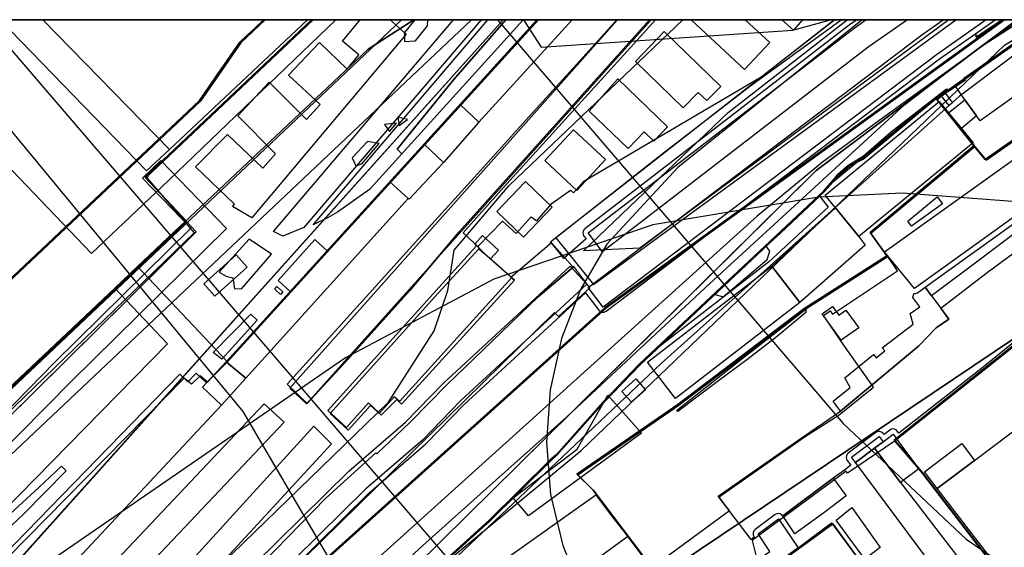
# Model space of a CAD drawing. Header units: metres. Extents: x 15747 to 16863, y 15840 to 16796.
# Tile 34 of 35: x 16437 to 16720, y 16644 to 16796. Entities that reach past the tile are written whole.
import ezdxf

# ---------------------------------------------------------------- set-up
doc = ezdxf.new("R2010")
doc.units = ezdxf.units.M
doc.linetypes.add('L00s01s', pattern=[3, 3, 0])
doc.layers.add('00 Рамка', color=7, linetype='Continuous')
for name, color, linetype, true_color in [('02 Озеленение', 7, 'Continuous', 0xe4efdb), ('03 Существующее использование', 7, 'Continuous', 0x808080), ('04 Земельные участки (ЕГРН)', 7, 'Continuous', 0x1f3fbf), ('05 Застройка', 7, 'Continuous', 0x8c8c8c), ('06 Дороги и железная дорога', 7, 'Continuous', 0xb4b4b4), ('07 ЗОУИТ и СЗЗ', 7, 'Continuous', 0x000000), ('08 Красные линии и ЛГР', 7, 'Continuous', 0xff0000), ('09 ППТ и ПМТ', 7, 'Continuous', 0x00d000), ('10 ГПЗУ', 7, 'Continuous', 0x7b7bf2), ('11 КРТ', 7, 'Continuous', 0x1f3fbf), ('12 ПЗЗ – территориальные зоны', 7, 'Continuous', 0x000000), ('13 Генплан – функциональные зоны', 7, 'Continuous', 0x000000)]:
    doc.layers.add(name, color=color, linetype=linetype, true_color=true_color)
doc.linetypes.add('L00s18b', pattern='A,10,[165,red_lns.shx,S=2,R=0,X=0,Y=-2.5],10', length=20)
doc.linetypes.add('L01s18t', pattern='A,10,[165,red_lns.shx,S=2,R=180,X=2.5,Y=2.5],10', length=20)

msp = doc.modelspace()

# ---------------------------------------------------------------- linework, layer by layer
at = {"layer": '00 Рамка'}
msp.add_lwpolyline([(15747.13, 15839.57), (16863.13, 15839.57), (16863.13, 16795.57), (15747.13, 16795.57)], close=True, dxfattribs=at)
at = {"layer": '02 Озеленение', "true_color": 0xe4efdb}
for points in [[(16469.9, 16592.84), (16537.54, 16659.52), (16553.88, 16673.62), (16553.98, 16673.71), (16564.91, 16684.96), (16599.8, 16717.1), (16603.63, 16712.04), (16604.07, 16711.65), (16604.62, 16711.46), (16605.21, 16711.49), (16605.73, 16711.75), (16701.61, 16784.3), (16712.06, 16791.64), (16712.17, 16790.52), (16719.61, 16795.57), (16723.82, 16795.57), (16708.97, 16784.4), (16684.18, 16766.54), (16667.98, 16754.62), (16649.13, 16739.11), (16519.33, 16622.01)], [(16733.03, 16711.04), (16713.64, 16695.29), (16689.87, 16676.75), (16689.44, 16677.33), (16689.1, 16677.66), (16688.67, 16677.87), (16688.21, 16677.93), (16687.74, 16677.85), (16687.33, 16677.63), (16685.63, 16676.35), (16685.38, 16676.66), (16684.95, 16677.04), (16684.4, 16677.23), (16683.82, 16677.2), (16683.3, 16676.95), (16675.36, 16671), (16675.03, 16670.66), (16674.82, 16670.23), (16674.76, 16669.76), (16674.84, 16669.3), (16675.07, 16668.88), (16676.12, 16667.52), (16674.23, 16666.13), (16671.06, 16663.76), (16656.5, 16652.94), (16656.49, 16652.96), (16656.16, 16653.31), (16655.73, 16653.53), (16655.26, 16653.61), (16654.78, 16653.54), (16654.35, 16653.32), (16648.57, 16649.02), (16648.2, 16648.61), (16647.99, 16648.09), (16648, 16647.53), (16648.21, 16647.01), (16648.31, 16646.85), (16647.42, 16646.18), (16639.74, 16656.26), (16637.95, 16658.61), (16662.73, 16675.94), (16673.11, 16683.04), (16695.57, 16701.76), (16700.64, 16706.96), (16704.23, 16709.54), (16701.93, 16712.68), (16714.95, 16722.63), (16739.04, 16740.45)]]:
    msp.add_lwpolyline(points, dxfattribs=at)
for points in [[(16576.86, 16795.57), (16561.89, 16778.29), (16545.61, 16758.34), (16546.95, 16757), (16537.66, 16746.75), (16528.45, 16740.28), (16525.82, 16738.67), (16521.45, 16736.61), (16571.72, 16795.57)], [(16581.86, 16795.57), (16546.95, 16757), (16545.61, 16758.34), (16561.89, 16778.29), (16576.86, 16795.57)], [(16677.83, 16795.57), (16676.16, 16794.4), (16676.11, 16794.36), (16599.63, 16735.48), (16599.3, 16735.14), (16599.1, 16734.71), (16599.04, 16734.25), (16599.13, 16733.79), (16599.35, 16733.37), (16599.95, 16732.6), (16593.57, 16726.93), (16592.04, 16728.97), (16589.69, 16731.72), (16620.49, 16755.97), (16646.59, 16776.05), (16673.29, 16795.57)], [(16724.46, 16795.57), (16708.97, 16784.4), (16723.82, 16795.57)], [(16717.64, 16795.57), (16719.61, 16795.57), (16712.17, 16790.52), (16712.06, 16791.64)], [(16704.37, 16770.91), (16702.66, 16773), (16702.21, 16773.37), (16701.65, 16773.54), (16701.07, 16773.48), (16700.55, 16773.21), (16670.2, 16748.33), (16672.39, 16751.14), (16675.21, 16753.65), (16679.77, 16756.42), (16687.76, 16763.39), (16697.66, 16771.13), (16703.59, 16775.66), (16704.05, 16775.07), (16703.21, 16774.44), (16705.36, 16771.69)], [(16669.61, 16741.65), (16652.43, 16725.85), (16620.6, 16701.29), (16627.46, 16707.95), (16636.75, 16716.64), (16639.4, 16715.93), (16651.99, 16726.65), (16652.8, 16729), (16651.78, 16730.47), (16655.88, 16734.22), (16667.24, 16744.99), (16667.26, 16744.74), (16667.53, 16744.23)], [(16702.46, 16742.62), (16693.55, 16736.25), (16692.44, 16737.67), (16700.87, 16744.65)], [(16729.09, 16741.4), (16729.75, 16740.44), (16728.97, 16738.51), (16712.19, 16725.84), (16699.31, 16716.23), (16697.48, 16718.73)], [(16512.77, 16717.34), (16512.07, 16716.57), (16510.48, 16718.11), (16511.05, 16718.88)], [(16697.48, 16718.73), (16699.31, 16716.23), (16701.93, 16712.68), (16704.23, 16709.54), (16700.64, 16706.96), (16695.57, 16701.76), (16673.11, 16683.04), (16671.01, 16685.96), (16675.93, 16689.81), (16674.39, 16692.63), (16682.58, 16699.32), (16683.33, 16698.38), (16685.89, 16700.36), (16685.14, 16701.24), (16693.98, 16708.07), (16693.16, 16711.1), (16695.98, 16713.05), (16693.91, 16715.68), (16694.16, 16716.76), (16694.28, 16716.85), (16694.72, 16716.87), (16695.23, 16717.11)], [(16495.4, 16698.23), (16495.2, 16698.02), (16492.75, 16699.92), (16503.53, 16710.97), (16505.36, 16709.19)], [(16625.99, 16683.28), (16645.21, 16698.48), (16663.12, 16712.37), (16663.16, 16711.4), (16654.48, 16704.2), (16646.15, 16697.76), (16637.65, 16691.48), (16626.3, 16683)], [(16426.47, 16644.43), (16425.82, 16645.78), (16442.61, 16661.12), (16449.08, 16667.23), (16450.48, 16665.93), (16438.14, 16653.32), (16433.52, 16649.07), (16429.55, 16646.12), (16427.84, 16645.1)], [(16656.5, 16652.94), (16671.06, 16663.76), (16674.74, 16658.67), (16668.3, 16653.81), (16660, 16647.8)], [(16671.84, 16651.7), (16676.38, 16655.33), (16684.57, 16643.89), (16680.11, 16640.53)]]:
    msp.add_lwpolyline(points, close=True, dxfattribs=at)
at = {"layer": '03 Существующее использование', "true_color": 0xc0e3b5}
for points in [[(15747.13, 15960.07), (15747.57, 15839.57), (16325.93, 15839.57), (16863.13, 15841.57), (16863.13, 16651.29), (16862.58, 16795.57), (16281.19, 16795.57), (15747.13, 16793.58)], [(16704.26, 16795.57), (16615.4, 16729.88), (16599.26, 16729.15), (16640.81, 16768.9), (16675.06, 16795.57)]]:
    msp.add_lwpolyline(points, close=True, dxfattribs=at)
at = {"layer": '03 Существующее использование', "true_color": 0x808080}
msp.add_lwpolyline([(16281.33, 16550.89), (16290.62, 16559.88), (16324.66, 16591.31), (16328.59, 16595.59), (16333.95, 16591.46), (16341.71, 16602.21), (16464.73, 16718.25), (16471.27, 16724.42), (16485.18, 16737.54), (16473.38, 16750.16), (16521.47, 16795.57), (16507.72, 16795.57), (16500.69, 16788.94), (16489.08, 16772.14), (16433.71, 16719.92), (16422.79, 16709.63), (16291.22, 16585.53), (16266.76, 16564.85), (16279.03, 16551.77)], close=True, dxfattribs=at)
msp.add_lwpolyline([(16281.33, 16550.89), (16290.62, 16559.88), (16324.66, 16591.31), (16328.59, 16595.59), (16333.95, 16591.46), (16341.71, 16602.21), (16464.73, 16718.25), (16471.27, 16724.42), (16485.18, 16737.54), (16473.38, 16750.16), (16521.47, 16795.57), (16507.72, 16795.57), (16500.69, 16788.94), (16489.08, 16772.14), (16433.71, 16719.92), (16422.79, 16709.63), (16291.22, 16585.53), (16266.76, 16564.85), (16279.03, 16551.77)], close=True, dxfattribs=at)
at = {"layer": '03 Существующее использование', "true_color": 0xf9e79f}
msp.add_lwpolyline([(16362.35, 16795.57), (16433.71, 16719.92), (16489.08, 16772.14), (16500.69, 16788.94), (16507.72, 16795.57)], close=True, dxfattribs=at)
at = {"layer": '03 Существующее использование', "true_color": 0xcbb2cc}
for points in [[(16378.94, 16479.84), (16403.7, 16498.26), (16410.85, 16488.69), (16412.97, 16485.86), (16524.16, 16570.43), (16778.03, 16740.94), (16787.18, 16766.51), (16795.48, 16795.57), (16736.58, 16795.57), (16707.28, 16773.54), (16621.65, 16696.88), (16511.58, 16592.78), (16426.87, 16528.54), (16372.31, 16488.89)], [(16700.93, 16772.56), (16711.75, 16759.16), (16715, 16755.16), (16726.08, 16762.97), (16736.48, 16748.2), (16765.92, 16759.08), (16767.3, 16755.89), (16776.46, 16759.3), (16766.34, 16786.49), (16754.73, 16782.61), (16745.57, 16795.57), (16733.18, 16795.57), (16729.66, 16793.06), (16708.88, 16778.43), (16709.08, 16778.27), (16704.03, 16774.95)]]:
    msp.add_lwpolyline(points, close=True, dxfattribs=at)
at = {"layer": '03 Существующее использование', "true_color": 0xcfd1eb}
for points in [[(16528.01, 16795.57), (16480.03, 16749.48), (16457.74, 16728.36), (16393.48, 16795.57)], [(16863.13, 16638.24), (16863.13, 16795.57), (16795.48, 16795.57), (16787.18, 16766.51), (16778.03, 16740.94), (16524.16, 16570.43), (16567.07, 16508.57), (16598.37, 16461.95), (16609.87, 16432.81), (16753.39, 16550.74), (16832.29, 16614.36)], [(16686.73, 16727.49), (16662.86, 16712.26), (16626.65, 16684.82), (16597.55, 16664.73), (16602.22, 16660.16), (16613.17, 16645.62), (16618.83, 16638.09), (16641.18, 16654.53), (16640, 16656.08), (16638.21, 16658.43), (16662.99, 16675.76), (16672.74, 16681.97), (16682.57, 16689.91), (16674.1, 16702.06), (16668.87, 16709.56), (16668.2, 16710.51), (16670.15, 16711.88), (16670.81, 16710.93), (16689.54, 16723.42)], [(16563.5, 16572.32), (16571.06, 16561.82), (16566.6, 16558.32), (16573.39, 16549.56), (16577.63, 16552.72), (16588.84, 16537.67), (16598.46, 16544.73), (16594.97, 16549.51), (16658.41, 16595.88), (16654.83, 16600.68), (16689.11, 16625.72), (16670.92, 16650.68)]]:
    msp.add_lwpolyline(points, close=True, dxfattribs=at)
at = {"layer": '03 Существующее использование', "true_color": 0xd7c6c1}
msp.add_lwpolyline([(16499.73, 16631.99), (16525.18, 16658.05), (16539.54, 16671.05), (16539.76, 16670.82), (16549.28, 16679.75), (16559.89, 16690.58), (16586.15, 16715.92), (16596.21, 16724.46), (16590.05, 16731.46), (16578.41, 16721.59), (16578.82, 16721.23), (16579.38, 16720.74), (16546.9, 16685.09), (16545.53, 16686.36), (16541.05, 16681.87), (16537.96, 16684.7), (16531.51, 16677.62), (16526.34, 16682.42), (16538.81, 16696.24), (16556.42, 16715.8), (16569.1, 16729.72), (16570.92, 16728.13), (16569.38, 16729.67), (16568.84, 16730.36), (16567.64, 16731.56), (16564.6, 16734.27), (16576.19, 16747.31), (16615.49, 16790.63), (16619.9, 16795.57), (16618.2, 16795.57), (16563.51, 16734.6), (16549.32, 16717.77), (16531.32, 16697.84), (16519.75, 16685.29), (16514.06, 16690.8), (16536.76, 16715.92), (16550.92, 16731.58), (16558.47, 16739.92), (16567.87, 16750.29), (16581.65, 16765.59), (16598.13, 16783.79), (16608.76, 16795.57), (16586.26, 16795.57), (16496.8, 16697.1), (16492.51, 16692.91), (16491.08, 16691.43), (16488.98, 16693.19), (16486.51, 16690.8), (16484.35, 16692.55), (16433.62, 16640.94)], dxfattribs=at)
at = {"layer": '03 Существующее использование', "true_color": 0xada4a0}
msp.add_lwpolyline([(16553.72, 16634.64), (16572.3, 16651.41), (16589.93, 16668.85), (16591.69, 16670.46), (16605.11, 16685.56), (16615.49, 16696.41), (16668.55, 16746.19), (16672.75, 16750.93), (16675.83, 16753.59), (16679.65, 16755.5), (16700.63, 16772.93), (16703.72, 16775.24), (16704.03, 16774.95), (16709.08, 16778.27), (16708.88, 16778.43), (16729.66, 16793.06), (16733.17, 16795.57), (16720.33, 16795.57), (16605.73, 16712.69), (16474.33, 16594.64)], dxfattribs=at)
at = {"layer": '03 Существующее использование', "true_color": 0xd7c6c1}
for points in [[(16514.06, 16690.8), (16519.75, 16685.29), (16531.32, 16697.84), (16549.32, 16717.77), (16563.51, 16734.6), (16618.2, 16795.57), (16608.76, 16795.57), (16598.13, 16783.79), (16581.65, 16765.59), (16567.87, 16750.29), (16558.47, 16739.92), (16550.92, 16731.58), (16536.76, 16715.92)], [(16671.35, 16795.57), (16591.31, 16732.86), (16593.76, 16729.84), (16602.14, 16719.41), (16706.3, 16795.57)], [(16688.8, 16674.54), (16696.49, 16665.63), (16766.78, 16574.33), (16761.45, 16570.35), (16764.25, 16566.6), (16754.99, 16558.92), (16761.72, 16550.42), (16819.46, 16595.45), (16823.57, 16609.4), (16824, 16609.72), (16823.57, 16610.26), (16837.06, 16620.69), (16839.44, 16617.61), (16856, 16630.38), (16853.6, 16633.49), (16863.13, 16640.87), (16863.13, 16795.57), (16791.84, 16795.57), (16787.12, 16772.3), (16783.03, 16749.85), (16781.31, 16748.01)], [(16569.1, 16729.72), (16556.42, 16715.8), (16538.81, 16696.24), (16526.34, 16682.42), (16531.51, 16677.62), (16537.96, 16684.7), (16541.05, 16681.87), (16545.53, 16686.36), (16546.9, 16685.09), (16579.38, 16720.74), (16578.82, 16721.23)], [(16466.85, 16599.79), (16471.17, 16595.09), (16472.82, 16595.57), (16590.86, 16711.4), (16592.07, 16710.25), (16601.09, 16718.46), (16596.45, 16724.66), (16586.15, 16715.92), (16559.89, 16690.58), (16549.28, 16679.75), (16539.76, 16670.82), (16539.54, 16671.05), (16525.18, 16658.05), (16499.73, 16631.99), (16499.46, 16632.25), (16491.28, 16624.13)]]:
    msp.add_lwpolyline(points, close=True, dxfattribs=at)
at = {"layer": '03 Существующее использование', "true_color": 0xdcd5b6}
msp.add_lwpolyline([(16619.9, 16795.57), (16615.49, 16790.63), (16576.19, 16747.31), (16564.6, 16734.27), (16567.64, 16731.56), (16568.84, 16730.36), (16575.96, 16737.63), (16579.85, 16734.16), (16584.17, 16738.92), (16585.82, 16737.72), (16590.26, 16742.86), (16595.5, 16746.55), (16596.33, 16745.81), (16599.34, 16749.17), (16650.34, 16779.1), (16671.35, 16795.57)], close=True, dxfattribs=at)
msp.add_lwpolyline([(16621.88, 16634.05), (16613.17, 16645.62), (16602.22, 16660.16), (16597.55, 16664.73), (16626.65, 16684.82), (16662.86, 16712.26), (16686.73, 16727.49), (16681.89, 16734.19), (16711.75, 16759.16), (16700.63, 16772.93), (16679.65, 16755.5), (16675.83, 16753.59), (16672.75, 16750.93), (16668.55, 16746.19), (16615.49, 16696.41), (16605.11, 16685.56), (16591.69, 16670.46), (16589.93, 16668.85), (16572.3, 16651.41), (16553.72, 16634.64)], dxfattribs=at)
at = {"layer": '03 Существующее использование', "true_color": 0xcfd1eb}
for points in [[(16766.78, 16574.33), (16696.49, 16665.63), (16688.8, 16674.54), (16675.18, 16665.19), (16674.74, 16665.79), (16647.74, 16645.84), (16649.26, 16639.76)], [(16651.58, 16636.57), (16670.92, 16650.68), (16689.11, 16625.72)]]:
    msp.add_lwpolyline(points, dxfattribs=at)
at = {"layer": '04 Земельные участки (ЕГРН)', "true_color": 0x1f3fbf}
for points in [[(16281.33, 16550.89), (16290.62, 16559.88), (16324.66, 16591.31), (16328.59, 16595.59), (16333.95, 16591.46), (16341.71, 16602.21), (16464.73, 16718.25), (16471.27, 16724.42), (16485.18, 16737.54), (16473.38, 16750.16), (16521.47, 16795.57), (16507.72, 16795.57), (16500.69, 16788.94), (16489.08, 16772.14), (16433.71, 16719.92), (16422.79, 16709.63), (16291.22, 16585.53), (16266.76, 16564.85), (16279.03, 16551.77)], [(16362.35, 16795.57), (16433.71, 16719.92), (16489.08, 16772.14), (16500.69, 16788.94), (16507.72, 16795.57)], [(16514.06, 16690.8), (16519.75, 16685.29), (16531.32, 16697.84), (16549.32, 16717.77), (16563.51, 16734.6), (16618.2, 16795.57), (16608.76, 16795.57), (16598.13, 16783.79), (16581.65, 16765.59), (16567.87, 16750.29), (16558.47, 16739.92), (16550.92, 16731.58), (16536.76, 16715.92)], [(16619.9, 16795.57), (16615.49, 16790.63), (16576.19, 16747.31), (16564.6, 16734.27), (16567.64, 16731.56), (16568.84, 16730.36), (16575.96, 16737.63), (16579.85, 16734.16), (16584.17, 16738.92), (16585.82, 16737.72), (16590.26, 16742.86), (16595.5, 16746.55), (16596.33, 16745.81), (16599.34, 16749.17), (16650.34, 16779.1), (16671.35, 16795.57)], [(16671.35, 16795.57), (16591.31, 16732.86), (16593.76, 16729.84), (16602.14, 16719.41), (16706.3, 16795.57)], [(16688.8, 16674.54), (16696.49, 16665.63), (16766.78, 16574.33), (16761.45, 16570.35), (16764.25, 16566.6), (16754.99, 16558.92), (16761.72, 16550.42), (16819.46, 16595.45), (16823.57, 16609.4), (16824, 16609.72), (16823.57, 16610.26), (16837.06, 16620.69), (16839.44, 16617.61), (16856, 16630.38), (16853.6, 16633.49), (16863.13, 16640.87), (16863.13, 16795.57), (16791.84, 16795.57), (16787.12, 16772.3), (16783.03, 16749.85), (16781.31, 16748.01)], [(16700.93, 16772.56), (16711.75, 16759.16), (16715, 16755.16), (16726.08, 16762.97), (16736.48, 16748.2), (16765.92, 16759.08), (16767.3, 16755.89), (16776.46, 16759.3), (16766.34, 16786.49), (16754.73, 16782.61), (16745.57, 16795.57), (16733.18, 16795.57), (16729.66, 16793.06), (16708.88, 16778.43), (16709.08, 16778.27), (16704.03, 16774.95)], [(16569.1, 16729.72), (16556.42, 16715.8), (16538.81, 16696.24), (16526.34, 16682.42), (16531.51, 16677.62), (16537.96, 16684.7), (16541.05, 16681.87), (16545.53, 16686.36), (16546.9, 16685.09), (16579.38, 16720.74), (16578.82, 16721.23)], [(16686.73, 16727.49), (16662.86, 16712.26), (16626.65, 16684.82), (16597.55, 16664.73), (16602.22, 16660.16), (16613.17, 16645.62), (16618.83, 16638.09), (16641.18, 16654.53), (16640, 16656.08), (16638.21, 16658.43), (16662.99, 16675.76), (16672.74, 16681.97), (16682.57, 16689.91), (16674.1, 16702.06), (16668.87, 16709.56), (16668.2, 16710.51), (16670.15, 16711.88), (16670.81, 16710.93), (16689.54, 16723.42)], [(16466.85, 16599.79), (16471.17, 16595.09), (16472.82, 16595.57), (16590.86, 16711.4), (16592.07, 16710.25), (16601.09, 16718.46), (16596.45, 16724.66), (16586.15, 16715.92), (16559.89, 16690.58), (16549.28, 16679.75), (16539.76, 16670.82), (16539.54, 16671.05), (16525.18, 16658.05), (16499.73, 16631.99), (16499.46, 16632.25), (16491.28, 16624.13)], [(16563.5, 16572.32), (16571.06, 16561.82), (16566.6, 16558.32), (16573.39, 16549.56), (16577.63, 16552.72), (16588.84, 16537.67), (16598.46, 16544.73), (16594.97, 16549.51), (16658.41, 16595.88), (16654.83, 16600.68), (16689.11, 16625.72), (16670.92, 16650.68)]]:
    msp.add_lwpolyline(points, close=True, dxfattribs=at)
for points in [[(16499.73, 16631.99), (16525.18, 16658.05), (16539.54, 16671.05), (16539.76, 16670.82), (16549.28, 16679.75), (16559.89, 16690.58), (16586.15, 16715.92), (16596.21, 16724.46), (16590.05, 16731.46), (16578.41, 16721.59), (16578.82, 16721.23), (16579.38, 16720.74), (16546.9, 16685.09), (16545.53, 16686.36), (16541.05, 16681.87), (16537.96, 16684.7), (16531.51, 16677.62), (16526.34, 16682.42), (16538.81, 16696.24), (16556.42, 16715.8), (16569.1, 16729.72), (16570.92, 16728.13), (16569.38, 16729.67), (16568.84, 16730.36), (16567.64, 16731.56), (16564.6, 16734.27), (16576.19, 16747.31), (16615.49, 16790.63), (16619.9, 16795.57), (16618.2, 16795.57), (16563.51, 16734.6), (16549.32, 16717.77), (16531.32, 16697.84), (16519.75, 16685.29), (16514.06, 16690.8), (16536.76, 16715.92), (16550.92, 16731.58), (16558.47, 16739.92), (16567.87, 16750.29), (16581.65, 16765.59), (16598.13, 16783.79), (16608.76, 16795.57), (16586.26, 16795.57), (16496.8, 16697.1), (16492.51, 16692.91), (16491.08, 16691.43), (16488.98, 16693.19), (16486.51, 16690.8), (16484.35, 16692.55), (16433.62, 16640.94)], [(16553.72, 16634.64), (16572.3, 16651.41), (16589.93, 16668.85), (16591.69, 16670.46), (16605.11, 16685.56), (16615.49, 16696.41), (16668.55, 16746.19), (16672.75, 16750.93), (16675.83, 16753.59), (16679.65, 16755.5), (16700.63, 16772.93), (16703.72, 16775.24), (16704.03, 16774.95), (16709.08, 16778.27), (16708.88, 16778.43), (16729.66, 16793.06), (16733.17, 16795.57), (16720.33, 16795.57), (16605.73, 16712.69), (16474.33, 16594.64)], [(16621.88, 16634.05), (16613.17, 16645.62), (16602.22, 16660.16), (16597.55, 16664.73), (16626.65, 16684.82), (16662.86, 16712.26), (16686.73, 16727.49), (16681.89, 16734.19), (16711.75, 16759.16), (16700.63, 16772.93), (16679.65, 16755.5), (16675.83, 16753.59), (16672.75, 16750.93), (16668.55, 16746.19), (16615.49, 16696.41), (16605.11, 16685.56), (16591.69, 16670.46), (16589.93, 16668.85), (16572.3, 16651.41), (16553.72, 16634.64)], [(16766.78, 16574.33), (16696.49, 16665.63), (16688.8, 16674.54), (16675.18, 16665.19), (16674.74, 16665.79), (16647.74, 16645.84), (16649.26, 16639.76)], [(16651.58, 16636.57), (16670.92, 16650.68), (16689.11, 16625.72)]]:
    msp.add_lwpolyline(points, dxfattribs=at)
at = {"layer": '05 Застройка', "true_color": 0x8c8c8c}
for points in [[(16443.72, 16795.57), (16480.14, 16758.28), (16473.58, 16752.16), (16431.41, 16795.57)], [(16443.72, 16795.57), (16519.87, 16795.57), (16480.14, 16758.28)], [(16503.84, 16738.62), (16498.32, 16741.83), (16498.9, 16742.5), (16487.68, 16753.28), (16496.85, 16762.6), (16507.01, 16752.88), (16510.66, 16756.98), (16499.79, 16767.94), (16508.83, 16777.57), (16519.61, 16766.87), (16523.48, 16771.15), (16514.44, 16779.62), (16523.3, 16789.02), (16531.23, 16781.31), (16534.62, 16785.45), (16529.9, 16789.38), (16535.04, 16795.57), (16543.66, 16795.57), (16548.2, 16791.38)], [(16561.86, 16795.57), (16569.75, 16795.57), (16518.81, 16735.82), (16512.75, 16733.32), (16510.08, 16734.66)], [(16608.97, 16795.57), (16618.64, 16795.57), (16519.6, 16685.12), (16514.78, 16689.7)], [(16595.97, 16795.57), (16569.13, 16766.08), (16563.75, 16771.21), (16585.97, 16795.57)], [(16715.04, 16795.57), (16700.73, 16785.51), (16604.83, 16712.94), (16600.54, 16718.61), (16696.54, 16791.25), (16702.68, 16795.57)], [(16692.4, 16795.57), (16681.07, 16787.65), (16604.72, 16728.86), (16600.54, 16734.29), (16677.02, 16793.17), (16680.45, 16795.57)], [(16630.17, 16795.57), (16645.72, 16795.57), (16652.77, 16788.98), (16645.52, 16781.22)], [(16656.26, 16795.57), (16662.22, 16795.57), (16659.56, 16792.6)], [(16705.97, 16776.74), (16732.37, 16795.57), (16735.2, 16795.57), (16740.43, 16788.3), (16741.52, 16786.7), (16713.24, 16766.54), (16712.19, 16767.92), (16708.88, 16772.54)], [(16638.75, 16776.37), (16634.72, 16772.37), (16632.21, 16774.66), (16627.86, 16770.21), (16614.17, 16783.57), (16622.46, 16792.13)], [(16623.4, 16764.79), (16619.44, 16760.66), (16616.68, 16763.31), (16612.11, 16758.55), (16600.87, 16769.23), (16609.1, 16778.53)], [(16711.24, 16760.16), (16678.44, 16733.28), (16671.66, 16741.5), (16668.7, 16745.17), (16701.5, 16772.05), (16704.13, 16768.82), (16707.88, 16764.27)], [(16708.88, 16772.54), (16712.19, 16767.92), (16707.88, 16764.27), (16704.13, 16768.82)], [(16563.75, 16771.21), (16569.13, 16766.08), (16558.96, 16754.5), (16553.36, 16759.77)], [(16588.12, 16755.06), (16596.35, 16763.92), (16605.58, 16755.34), (16597.35, 16746.49)], [(16553.36, 16759.77), (16558.96, 16754.5), (16549.06, 16743.96), (16548.83, 16744.17), (16543.55, 16748.95)], [(16409.34, 16658.45), (16447.25, 16697.17), (16486.33, 16735.69), (16472.45, 16750.04), (16477.66, 16755.09), (16496.54, 16735.57), (16452.06, 16691.73), (16414.3, 16653.65)], [(16726.14, 16757.71), (16733.97, 16746.76), (16694.36, 16718.33), (16685.79, 16728.86)], [(16548.83, 16744.17), (16502.13, 16692.56), (16496.5, 16697.21), (16514.9, 16717.45), (16525.56, 16729.17), (16543.55, 16748.95)], [(16582.01, 16733.06), (16574.29, 16740.42), (16582.51, 16749.05), (16590.23, 16741.69)], [(16653.4, 16724.7), (16671.66, 16741.5), (16678.44, 16733.28), (16680.25, 16730.79), (16661.44, 16714.28)], [(16525.56, 16729.17), (16514.9, 16717.45), (16511.43, 16720.56), (16522.01, 16732.36)], [(16525.66, 16683.25), (16568.5, 16730.55), (16567.94, 16731.06), (16570.16, 16733.5), (16574.75, 16729.34), (16572.52, 16726.87), (16573.6, 16725.89), (16576.28, 16723.46), (16578.55, 16721.41), (16546.29, 16685.81), (16544.81, 16687.15), (16540.6, 16682.52), (16537.41, 16685.41), (16531.04, 16678.38)], [(16490.02, 16719.61), (16499.31, 16727.95), (16502.5, 16724.4), (16493.21, 16716.06)], [(16600.2, 16719.51), (16563.86, 16686.04), (16552.9, 16674.76), (16536.52, 16660.63), (16468.85, 16593.91), (16463.9, 16598.93), (16531.74, 16665.81), (16548.06, 16679.89), (16558.94, 16691.09), (16595.42, 16724.69)], [(16661.44, 16714.28), (16625.69, 16686.7), (16617.65, 16697.12), (16653.4, 16724.7)], [(16673.34, 16703.41), (16667.88, 16711.01), (16670.82, 16713.12), (16672.63, 16710.6), (16674.7, 16712.09), (16678.36, 16707.01)], [(16731.2, 16683.62), (16736.06, 16687.29), (16758.31, 16704.07), (16819.75, 16624.27), (16824.1, 16618.61), (16819.72, 16615.3), (16807.7, 16606.22), (16767.02, 16574.96), (16700.95, 16660.81), (16711.63, 16668.86), (16722.55, 16677.13), (16724.24, 16678.41), (16726.05, 16679.74)], [(16496.5, 16697.21), (16502.13, 16692.56), (16495.13, 16684.81), (16489.66, 16689.93), (16490.8, 16691.21)], [(16495.13, 16684.81), (16444.06, 16630.13), (16432.37, 16641.51), (16483.14, 16693.69), (16485.45, 16691.45), (16487.87, 16693.93), (16490.8, 16691.21), (16489.66, 16689.93)], [(16610.27, 16688.73), (16614.26, 16692.32), (16617.05, 16689.23), (16613.07, 16685.64)], [(16579, 16658.12), (16597.37, 16672.09), (16606.23, 16687.69), (16615.87, 16676.7), (16583.36, 16653.01)], [(16507.42, 16685.17), (16513.11, 16679.93), (16455.74, 16619.25), (16450.3, 16624.69)], [(16446.71, 16598.08), (16477.23, 16629.86), (16521.66, 16678.77), (16526.78, 16673.65), (16481.85, 16624.91), (16451.64, 16593.06)], [(16682.86, 16672.37), (16677.43, 16668.27), (16676.26, 16669.8), (16684.2, 16675.74), (16685.36, 16674.25)], [(16682.86, 16672.37), (16685.36, 16674.25), (16688.23, 16676.43), (16691.56, 16671.97), (16695.65, 16666.46), (16690.37, 16662.54)], [(16711.63, 16668.86), (16700.95, 16660.81), (16697.29, 16665.66), (16707.97, 16673.71)], [(16677.43, 16668.27), (16682.86, 16672.37), (16690.37, 16662.54), (16710.36, 16636.46), (16704.47, 16631.94)], [(16602.81, 16658.97), (16607.28, 16652.92), (16611.95, 16646.98), (16570.02, 16616.34), (16561.03, 16629.36)], [(16653.13, 16592.8), (16649.18, 16598.23), (16630.9, 16621.85), (16645.12, 16632.24), (16650.95, 16636.5), (16660.92, 16643.78), (16670.56, 16650.91), (16689, 16626), (16654.27, 16600.67), (16657.66, 16595.92)], [(16648.57, 16639.76), (16652.76, 16642.69), (16649.47, 16647.82), (16655.25, 16652.11), (16660.92, 16643.78), (16650.95, 16636.5)]]:
    msp.add_lwpolyline(points, close=True, dxfattribs=at)
at = {"layer": '06 Дороги и железная дорога', "true_color": 0x1f1f1f}
msp.add_lwpolyline([(16334.53, 16476.52), (16398.85, 16522.83), (16432.05, 16546.76), (16441.94, 16553.9), (16484.7, 16585.61), (16495.48, 16593.6), (16521.38, 16615.3), (16540.86, 16633.26), (16553.01, 16644.46), (16570.51, 16660.08), (16594.4, 16681.41), (16635.58, 16719.71), (16642.5, 16726.16), (16656.3, 16738.82), (16691.62, 16771.24), (16712.49, 16787.18), (16725.43, 16795.57)], dxfattribs=at)
at = {"layer": '07 ЗОУИТ и СЗЗ', "true_color": 0x000000}
for points in [[(15851.43, 15839.57), (15979.47, 15912.28), (16101.17, 16000), (16182.46, 16073.97), (16361.34, 16209.37), (16466.02, 16296.8), (16498.37, 16334.33), (16524.1, 16376.67), (16534.26, 16399.29), (16542.51, 16422.67), (16548.81, 16446.65), (16553.1, 16471.07), (16555.36, 16495.76), (16555.58, 16520.56), (16553.75, 16545.28), (16549.88, 16569.77), (16544, 16593.86), (16536.16, 16617.38), (16526.39, 16640.18), (16501.4, 16682.96), (16408.31, 16795.57)], [(16002.06, 16767.4), (16003.17, 16755.23), (16006.27, 16743.41), (16018.05, 16722.09), (16226.26, 16499.77), (16235.77, 16491.25), (16251.65, 16482.14), (16269.28, 16477.22), (16287.58, 16476.77), (16305.43, 16480.82), (16316.54, 16485.92), (16357.33, 16518.01), (16374.4, 16525.24), (16389.05, 16536.26), (16543.13, 16685.68), (16556.31, 16706.16), (16560.2, 16717.75), (16562.07, 16729.34), (16577.83, 16747.91), (16627.77, 16795.57)], [(16521.02, 16795.57), (16474.21, 16751.36), (16473.76, 16750.03), (16487.25, 16734.27), (16337.92, 16590.12), (16327.4, 16594.75), (16281.22, 16551.21), (16256.93, 16510.08), (16230.12, 16484.97), (16090.81, 16382.43)], [(16574.51, 16795.57), (16673.93, 16679.53), (16709.21, 16646.25), (16743.53, 16623.02), (16778.82, 16604.86), (16862.06, 16577.36), (16863.13, 16578.2)], [(16581.94, 16795.57), (16587.09, 16787.64), (16659.41, 16792.59), (16670.28, 16795.57)], [(16679.39, 16795.57), (16626.39, 16753.05), (16605.93, 16731.06), (16598.39, 16717.98), (16592.91, 16703.91), (16589.61, 16689.19), (16588.55, 16674.13)], [(16863.13, 16691.69), (16830.51, 16712.07), (16785.99, 16730.75), (16739.05, 16742.05), (16690.91, 16745.67), (16666.78, 16744.57), (16619.16, 16736.56), (16573.45, 16721.03), (16530.83, 16698.36), (16397.85, 16606.96)], [(16588.55, 16674.13), (16589.78, 16659.09), (16593.26, 16644.41), (16598.9, 16630.41), (16655.17, 16548.02), (16658.41, 16532.27), (16663.86, 16517.38), (16671.6, 16503.53), (16696.5, 16474.59), (16715.21, 16463.24), (16863.13, 16577.65)]]:
    msp.add_lwpolyline(points, dxfattribs=at)
at = {"layer": '07 ЗОУИТ и СЗЗ', "true_color": 0xfe0004}
for points in [[(16547.79, 16791.85), (16547.78, 16789.26), (16550.94, 16789.48), (16554.38, 16793.83), (16554.5, 16795.57)], [(16550.74, 16795.57), (16547.79, 16791.85)], [(16545.88, 16767.58), (16546.2, 16765.12), (16548.65, 16766.9), (16545.88, 16767.58)], [(16542.02, 16765.45), (16543.48, 16763.41), (16545.47, 16765.79), (16542.02, 16765.45)], [(16532.75, 16755.84), (16533.75, 16753.58), (16535.51, 16754.11), (16540.44, 16759.96), (16537.08, 16760.6), (16532.75, 16755.84)], [(16496.47, 16721.9), (16498.36, 16721.38), (16498.9, 16718.24), (16500.97, 16718.33), (16509.5, 16728.18), (16503.11, 16732.48), (16494.44, 16723.05), (16496.47, 16721.9)]]:
    msp.add_lwpolyline(points, dxfattribs=at)
at = {"layer": '08 Красные линии и ЛГР', "linetype": 'L00s01s', "true_color": 0xff0000, "flags": 128}
for points in [[(16418.71, 16735.73), (16433.45, 16720.1), (16479.75, 16763.77), (16488.82, 16772.32), (16500.44, 16789.12), (16507.27, 16795.57)], [(16471.02, 16724.6), (16464.47, 16718.43)]]:
    msp.add_lwpolyline(points, dxfattribs=at)
at = {"layer": '08 Красные линии и ЛГР', "linetype": 'L00s18b', "true_color": 0xff0101, "flags": 128}
for points in [[(16585.83, 16795.57), (16496.66, 16697.41), (16471.02, 16724.6)], [(16464.47, 16718.43), (16479.58, 16702.4), (16422.46, 16644.29), (16424.5, 16642.24), (16426.84, 16639.89), (16421.15, 16634.18), (16428.68, 16626.73), (16424.13, 16622.18), (16425.12, 16621.19), (16401.85, 16595.3)]]:
    msp.add_lwpolyline(points, dxfattribs=at)
at = {"layer": '08 Красные линии и ЛГР', "linetype": 'L01s18t', "true_color": 0xff0101, "flags": 128}
for points in [[(16471.02, 16724.6), (16494.27, 16746.53), (16537.26, 16787.08), (16550.48, 16795.57)], [(16550.48, 16795.57), (16537.26, 16787.08), (16494.27, 16746.53), (16471.02, 16724.6)], [(16464.47, 16718.43), (16341.45, 16602.39), (16319.95, 16572.59), (16320.69, 16571.63), (16340.69, 16545.49)], [(16340.69, 16545.49), (16320.69, 16571.63), (16319.95, 16572.59), (16341.45, 16602.39), (16464.47, 16718.43)]]:
    msp.add_lwpolyline(points, dxfattribs=at)
at = {"layer": '09 ППТ и ПМТ', "true_color": 0x00c8e0}
msp.add_lwpolyline([(15747.13, 16795.57), (16723.82, 16795.57), (16666.14, 16752.21), (16580.5, 16667.64), (16513.82, 16601.81), (16365.64, 16493.94)], dxfattribs=at)
at = {"layer": '09 ППТ и ПМТ', "true_color": 0xf5a623}
msp.add_lwpolyline([(16863.13, 16795.57), (16863.13, 15840.33), (16861.54, 15839.57), (15747.13, 15839.57), (15747.13, 16121.89), (15968.4, 16245.04), (16159.69, 16367.66), (15769.74, 16795.57), (16427.14, 16795.57), (16560.47, 16640.36), (16598.54, 16671.71), (16720.23, 16788.25), (16732.18, 16795.57)], close=True, dxfattribs=at)
at = {"layer": '09 ППТ и ПМТ', "true_color": 0x8c8c8c}
msp.add_lwpolyline([(16863.13, 16795.57), (16863.13, 16722.94), (16849.36, 16739.96), (16860.01, 16748.19), (16859.52, 16748.78), (16836.23, 16776.42), (16820.45, 16795.57), (16192.08, 16795.57), (16122.78, 16730.6), (16093.89, 16704.9), (16077.22, 16722.76), (16043.14, 16699.19), (15949.81, 16795.57)], close=True, dxfattribs=at)
at = {"layer": '09 ППТ и ПМТ', "true_color": 0x7b2d8e}
msp.add_lwpolyline([(16333.02, 16593.41), (16546.85, 16795.57), (16566.99, 16795.57), (16349.89, 16590.65)], dxfattribs=at)
at = {"layer": '09 ППТ и ПМТ', "true_color": 0x00d000}
msp.add_lwpolyline([(16553.46, 16634.82), (16572.04, 16651.59), (16589.67, 16669.03), (16591.43, 16670.64), (16604.85, 16685.74), (16615.23, 16696.59), (16668.29, 16746.37), (16672.49, 16751.11), (16675.57, 16753.78), (16679.39, 16755.69), (16700.37, 16773.12), (16700.67, 16772.75), (16703.77, 16775.14), (16708.82, 16778.46), (16708.62, 16778.62), (16729.4, 16793.25), (16732.66, 16795.57), (16863.13, 16795.57), (16863.13, 16624.44)], dxfattribs=at)
msp.add_lwpolyline([(16553.46, 16634.82), (16572.04, 16651.59), (16589.67, 16669.03), (16591.43, 16670.64), (16604.85, 16685.74), (16615.23, 16696.59), (16668.29, 16746.37), (16672.49, 16751.11), (16675.57, 16753.78), (16679.39, 16755.69), (16700.37, 16773.12), (16700.67, 16772.75), (16703.77, 16775.14), (16708.82, 16778.46), (16708.62, 16778.62), (16729.4, 16793.25), (16732.66, 16795.57), (16863.13, 16795.57), (16863.13, 16624.44)], dxfattribs=at)
msp.add_lwpolyline([(16553.46, 16634.82), (16572.04, 16651.59), (16589.67, 16669.03), (16591.43, 16670.64), (16604.85, 16685.74), (16615.23, 16696.59), (16668.29, 16746.37), (16672.49, 16751.11), (16675.57, 16753.78), (16679.39, 16755.69), (16700.37, 16773.12), (16700.67, 16772.75), (16703.77, 16775.14), (16708.82, 16778.46), (16708.62, 16778.62), (16729.4, 16793.25), (16732.66, 16795.57), (16863.13, 16795.57), (16863.13, 16624.44)], dxfattribs=at)
msp.add_lwpolyline([(16553.46, 16634.82), (16572.04, 16651.59), (16589.67, 16669.03), (16591.43, 16670.64), (16604.85, 16685.74), (16615.23, 16696.59), (16668.29, 16746.37), (16672.49, 16751.11), (16675.57, 16753.78), (16679.39, 16755.69), (16700.37, 16773.12), (16700.67, 16772.75), (16703.77, 16775.14), (16708.82, 16778.46), (16708.62, 16778.62), (16729.4, 16793.25), (16732.66, 16795.57), (16863.13, 16795.57), (16863.13, 16624.44)], dxfattribs=at)
msp.add_lwpolyline([(16553.46, 16634.82), (16572.04, 16651.59), (16589.67, 16669.03), (16591.43, 16670.64), (16604.85, 16685.74), (16615.23, 16696.59), (16668.29, 16746.37), (16672.49, 16751.11), (16675.57, 16753.78), (16679.39, 16755.69), (16700.37, 16773.12), (16700.67, 16772.75), (16703.77, 16775.14), (16708.82, 16778.46), (16708.62, 16778.62), (16729.4, 16793.25), (16732.66, 16795.57), (16863.13, 16795.57), (16863.13, 16624.44)], dxfattribs=at)
at = {"layer": '10 ГПЗУ', "true_color": 0x7b7bf2}
for points in [[(16281.07, 16551.07), (16278.77, 16551.95), (16266.5, 16565.03), (16290.96, 16585.71), (16422.53, 16709.81), (16433.45, 16720.1), (16488.82, 16772.32), (16500.43, 16789.12), (16507.27, 16795.57), (16521.02, 16795.57), (16473.12, 16750.34), (16484.92, 16737.72), (16471.01, 16724.6), (16464.47, 16718.43), (16341.45, 16602.39), (16333.69, 16591.64), (16328.33, 16595.77), (16324.4, 16591.49), (16290.36, 16560.06)], [(16362.26, 16795.57), (16507.27, 16795.57), (16500.43, 16789.12), (16488.82, 16772.32), (16433.45, 16720.1)], [(16688.54, 16674.72), (16781.05, 16748.2), (16782.77, 16750.04), (16786.86, 16772.49), (16791.54, 16795.57), (16863.13, 16795.57), (16863.13, 16641.25), (16853.34, 16633.68), (16855.74, 16630.57), (16839.18, 16617.8), (16836.8, 16620.88), (16823.31, 16610.45), (16823.74, 16609.91), (16823.31, 16609.58), (16819.2, 16595.63), (16761.46, 16550.6), (16754.73, 16559.1), (16763.99, 16566.78), (16761.19, 16570.53), (16766.52, 16574.51), (16696.23, 16665.81)], [(16688.54, 16674.72), (16781.05, 16748.2), (16782.77, 16750.04), (16786.86, 16772.49), (16791.54, 16795.57), (16863.13, 16795.57), (16863.13, 16641.25), (16853.34, 16633.68), (16855.74, 16630.57), (16839.18, 16617.8), (16836.8, 16620.88), (16823.31, 16610.45), (16823.74, 16609.91), (16823.31, 16609.58), (16819.2, 16595.63), (16761.46, 16550.6), (16754.73, 16559.1), (16763.99, 16566.78), (16761.19, 16570.53), (16766.52, 16574.51), (16696.23, 16665.81)]]:
    msp.add_lwpolyline(points, close=True, dxfattribs=at)
msp.add_lwpolyline([(16553.46, 16634.82), (16572.04, 16651.59), (16589.67, 16669.03), (16591.43, 16670.64), (16604.85, 16685.74), (16615.23, 16696.59), (16668.29, 16746.37), (16672.49, 16751.11), (16675.57, 16753.78), (16679.39, 16755.69), (16700.37, 16773.12), (16711.49, 16759.35), (16681.63, 16734.37), (16686.47, 16727.67), (16662.6, 16712.44), (16626.39, 16685), (16597.29, 16664.91), (16601.96, 16660.34), (16612.91, 16645.8), (16621.62, 16634.23)], dxfattribs=at)
at = {"layer": '11 КРТ', "true_color": 0x1f3fbf}
msp.add_lwpolyline([(16719.82, 16795.57), (16605.47, 16712.87), (16474.07, 16594.82), (16388.76, 16530.84), (16302.32, 16466.71), (16182.01, 16380.62), (16156.79, 16412.22), (16150.88, 16422.77), (16172.48, 16442.7), (16293.64, 16532.94), (16281.07, 16551.07), (16290.36, 16560.06), (16324.4, 16591.49), (16328.33, 16595.77), (16336.93, 16589.15), (16340.47, 16592.64), (16423.73, 16671.31), (16487.88, 16734.55), (16473.12, 16750.34), (16521.02, 16795.57)], close=True, dxfattribs=at)
for points in [[(16562.13, 16642.65), (16572.04, 16651.59), (16586.24, 16665.63), (16589.67, 16669.03), (16591.43, 16670.64), (16604.85, 16685.74), (16611.03, 16692.19), (16615.23, 16696.59), (16642.15, 16721.85), (16668.29, 16746.37), (16672.49, 16751.11), (16675.09, 16753.36), (16675.57, 16753.78), (16675.68, 16753.83), (16679.39, 16755.69), (16696.36, 16769.79), (16700.37, 16773.12), (16711.49, 16759.35), (16681.63, 16734.37), (16686.47, 16727.67), (16662.6, 16712.44), (16626.39, 16685), (16597.29, 16664.91), (16601.96, 16660.34), (16612.91, 16645.8), (16621.62, 16634.23)], [(16621.62, 16634.23), (16612.91, 16645.8), (16601.96, 16660.34), (16597.29, 16664.91), (16626.39, 16685), (16662.6, 16712.44), (16686.47, 16727.67), (16681.63, 16734.37), (16711.49, 16759.35), (16714.74, 16755.35), (16725.82, 16763.16)], [(16781.05, 16748.2), (16688.54, 16674.72), (16696.23, 16665.81), (16766.52, 16574.51)]]:
    msp.add_lwpolyline(points, dxfattribs=at)
at = {"layer": '12 ПЗЗ – территориальные зоны', "true_color": 0x000000}
for points in [[(16388.76, 16530.84), (16474.07, 16594.82), (16605.47, 16712.87), (16719.82, 16795.57), (16723.82, 16795.57), (16666.14, 16752.21), (16580.5, 16667.65), (16513.82, 16601.81), (16330.26, 16469.32)], [(16433.45, 16720.1), (16488.82, 16772.32), (16500.43, 16789.12), (16507.27, 16795.57), (16521.01, 16795.57), (16473.12, 16750.34), (16484.92, 16737.72), (16471.01, 16724.6), (16464.47, 16718.43), (16341.34, 16602.29)], [(16423.73, 16671.31), (16467.87, 16714.82), (16474.28, 16721.14), (16487.88, 16734.55), (16484.92, 16737.72), (16473.12, 16750.34), (16521.02, 16795.57), (16719.82, 16795.57), (16605.47, 16712.87), (16474.07, 16594.82), (16388.76, 16530.84)], [(16513.82, 16601.81), (16580.5, 16667.65), (16666.14, 16752.21), (16723.82, 16795.57)], [(16729.4, 16793.25), (16708.62, 16778.62), (16708.82, 16778.46), (16703.77, 16775.14), (16703.46, 16775.43), (16700.97, 16773.56), (16700.4, 16773.09), (16700.37, 16773.12), (16696.36, 16769.79), (16679.39, 16755.69), (16675.68, 16753.83), (16675.57, 16753.78), (16675.09, 16753.36), (16672.49, 16751.11), (16668.29, 16746.37), (16642.15, 16721.85), (16615.23, 16696.59), (16611.02, 16692.19), (16604.85, 16685.74), (16591.43, 16670.64), (16589.67, 16669.03), (16586.24, 16665.63), (16572.04, 16651.59), (16562.13, 16642.65)], [(16562.13, 16642.65), (16572.04, 16651.59), (16586.24, 16665.63), (16589.67, 16669.03), (16591.43, 16670.64), (16604.85, 16685.74), (16611.02, 16692.19), (16615.23, 16696.59), (16642.15, 16721.85), (16668.29, 16746.37), (16672.49, 16751.11), (16675.09, 16753.36), (16675.57, 16753.78), (16675.68, 16753.83), (16679.39, 16755.69), (16696.36, 16769.79), (16700.37, 16773.12), (16700.4, 16773.09), (16711.49, 16759.35), (16681.63, 16734.37), (16686.47, 16727.67), (16662.6, 16712.44), (16626.39, 16685), (16597.29, 16664.91), (16601.96, 16660.34), (16612.91, 16645.8), (16621.62, 16634.23)], [(16621.62, 16634.23), (16612.91, 16645.8), (16601.96, 16660.34), (16597.29, 16664.91), (16626.39, 16685), (16662.6, 16712.44), (16686.47, 16727.67), (16681.63, 16734.37), (16711.49, 16759.35), (16714.74, 16755.35), (16725.82, 16763.16)], [(16781.05, 16748.2), (16688.54, 16674.72), (16696.23, 16665.81), (16766.52, 16574.51)]]:
    msp.add_lwpolyline(points, dxfattribs=at)
for points in [[(16488.82, 16772.32), (16433.45, 16720.1), (16362.26, 16795.57), (16507.27, 16795.57), (16500.43, 16789.12)], [(16754.73, 16559.1), (16763.99, 16566.78), (16761.19, 16570.53), (16766.52, 16574.51), (16696.23, 16665.81), (16688.54, 16674.72), (16781.05, 16748.2), (16781.16, 16748.32), (16781.3, 16748.47), (16781.44, 16748.62), (16782.77, 16750.04), (16786.86, 16772.49), (16791.54, 16795.57), (16863.13, 16795.57), (16863.13, 16641.25), (16853.34, 16633.68), (16855.74, 16630.57), (16839.18, 16617.8), (16836.8, 16620.88), (16823.31, 16610.45), (16823.74, 16609.91), (16823.31, 16609.58), (16819.2, 16595.63), (16761.46, 16550.6)], [(16711.49, 16759.35), (16700.4, 16773.08), (16700.4, 16773.09), (16700.97, 16773.56), (16703.46, 16775.43), (16703.77, 16775.14), (16708.82, 16778.46), (16708.62, 16778.62), (16729.4, 16793.25), (16732.66, 16795.57), (16745.44, 16795.57), (16754.47, 16782.8), (16766.08, 16786.68), (16776.2, 16759.49), (16767.04, 16756.08), (16765.66, 16759.27), (16736.22, 16748.39), (16725.82, 16763.16), (16714.74, 16755.35)], [(16464.47, 16718.43), (16471.02, 16724.6), (16484.92, 16737.72), (16487.88, 16734.55), (16474.28, 16721.14), (16467.87, 16714.82), (16423.73, 16671.31), (16340.47, 16592.64), (16336.93, 16589.15), (16333.68, 16591.65), (16341.34, 16602.29)]]:
    msp.add_lwpolyline(points, close=True, dxfattribs=at)
at = {"layer": '13 Генплан – функциональные зоны', "true_color": 0x000000}
for points in [[(15747.13, 16108.46), (16055.68, 16268.32), (16513.82, 16601.81), (16580.5, 16667.65), (16643.2, 16729.56), (16666.14, 16752.21), (16723.82, 16795.57)], [(16723.82, 16795.57), (16667.06, 16752.89), (16666.14, 16752.23), (16666.06, 16752.13), (16580.5, 16667.65), (16513.82, 16601.81), (16345.1, 16478.99), (16345.1, 16478.99), (16055.68, 16268.32), (15906.37, 16190.96), (15902.6, 16198.49), (15914.17, 16205.53), (15983.9, 16272.59), (15990.3, 16278.75), (16044.36, 16330.74), (16125.33, 16389.42), (16283.9, 16504.34), (16306.09, 16520.5), (16372.41, 16568.49), (16382.43, 16579.66), (16439.18, 16642.93), (16576.09, 16795.57)], [(16576.16, 16795.57), (16372.36, 16568.31), (16306.09, 16520.5), (16283.9, 16504.34), (16281.46, 16507.01), (16054.13, 16747.53), (16076.05, 16768.04)]]:
    msp.add_lwpolyline(points, dxfattribs=at)
at = {"layer": '13 Генплан – функциональные зоны', "true_color": 0x3c3c3c}
for points in [[(16723.82, 16795.57), (16667.06, 16752.89), (16666.14, 16752.23), (16666.06, 16752.13), (16580.5, 16667.65), (16513.82, 16601.81), (16345.1, 16478.99), (16345.1, 16478.99), (16055.68, 16268.32), (15906.37, 16190.96), (15902.6, 16198.49), (15914.17, 16205.53), (15983.9, 16272.59), (15990.3, 16278.75), (16044.36, 16330.74), (16125.33, 16389.42), (16283.9, 16504.34), (16306.09, 16520.5), (16372.41, 16568.49), (16382.43, 16579.66), (16439.18, 16642.93), (16576.09, 16795.57)], [(16076.05, 16768.04), (16105.24, 16795.57), (16576.16, 16795.57), (16372.36, 16568.31), (16306.09, 16520.5), (16283.9, 16504.34), (16281.46, 16507.01), (16054.13, 16747.53)]]:
    msp.add_lwpolyline(points, close=True, dxfattribs=at)
msp.add_lwpolyline([(16055.68, 16268.32), (16513.82, 16601.81), (16580.5, 16667.65), (16643.2, 16729.56), (16666.14, 16752.21), (16723.82, 16795.57), (16863.13, 16795.57), (16863.13, 16577.68), (16818.25, 16542.96), (16739.08, 16481.8), (16660.02, 16420.54), (16580.96, 16359.38), (16501.79, 16298.22), (16470.65, 16274.09), (16420.62, 16243.07)], dxfattribs=at)

doc.saveas('drawing.dxf')
